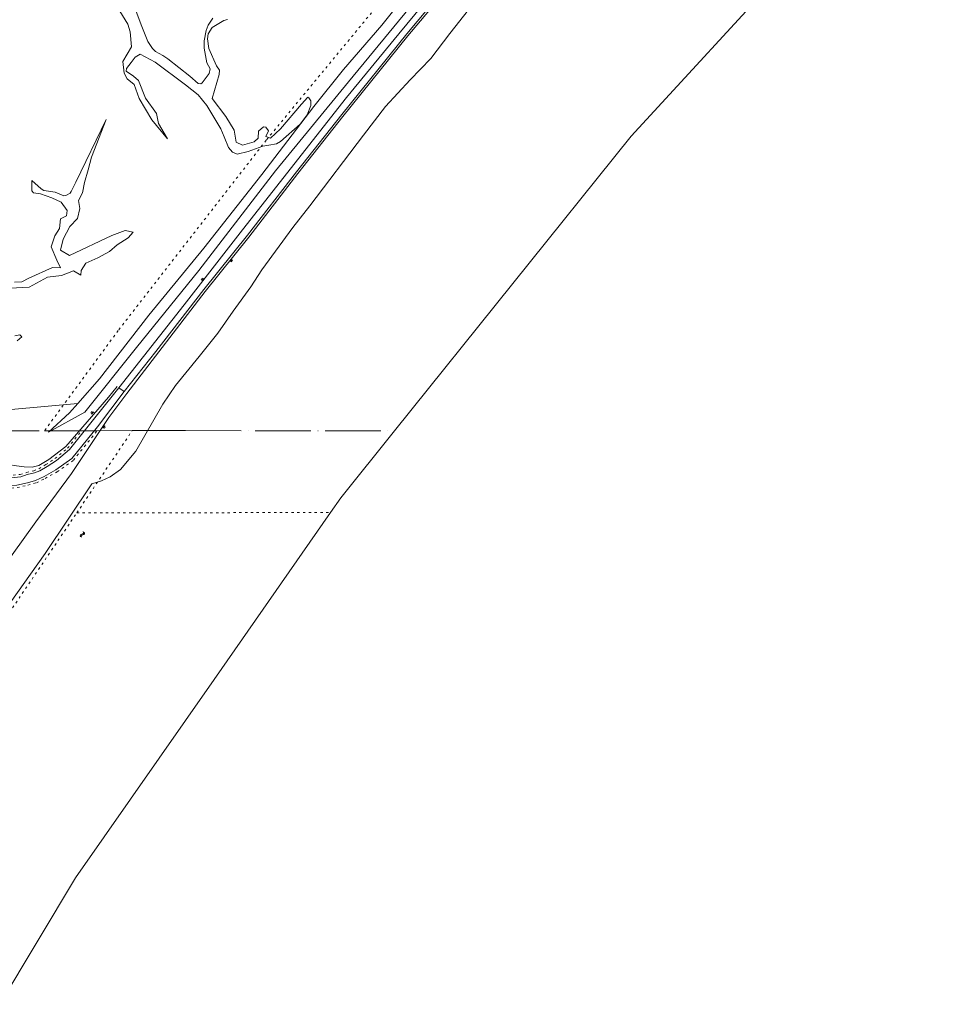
# Model space of a CAD drawing. Header units: metres. Extents: x 64961 to 73789, y 403835 to 410663.
# Tile 89 of 135: x 72595 to 72992, y 403860 to 404284. Entities that reach past the tile are written whole.
import ezdxf

# ---------------------------------------------------------------- set-up
doc = ezdxf.new("R2010")
doc.units = ezdxf.units.M
doc.linetypes.add('ACAD_ISO04W100', pattern=[30, 24, -3, 0, -3])
doc.linetypes.add('PERCEELGRENS', pattern=[2.5, 1, -1.5])
for name, color, linetype, lineweight in [('B-GEO-OG-GRENS-sectie-G', 253, 'ACAD_ISO04W100', 0), ('B-GEO-OG-GRENS_perceel-G', 253, 'PERCEELGRENS', 0), ('B-GEO-OG-GRENS_prov-G', 253, 'PROVINCIEGRENS', 0), ('B-GEO-OG-OVLIJNOBJ-G', 253, 'Continuous', 0), ('B-GEO-OG-RASTER-G', 253, 'WZE_AFRASTERING', 0), ('B-GEO-OG-TALUD-S', 253, 'Continuous', 0), ('B-GEO-OG-VERH_kntgesl-G', 253, 'Continuous', 0), ('B-GEO-OG-WATER-S', 253, 'Continuous', 0), ('B-GEO-OG-WATER_kant-G', 253, 'Continuous', 0), ('T22', 7, 'Continuous', 0)]:
    doc.layers.add(name, color=color, linetype=linetype, lineweight=lineweight)
doc.styles.add('WZE-na', font='isocp.shx')
doc.linetypes.add('PROVINCIEGRENS', pattern='A,2.5,-1,["|",WZE-na,S=1.65,R=0,X=-0.25,Y=-0.9],-1', length=4.5)
doc.linetypes.add('WZE_AFRASTERING', pattern='A,9,-1.72,[205,WZE.shx,S=0.155,R=0,X=0,Y=0],-3.28', length=14)

# ---------------------------------------------------------------- blocks, each defined once
blk = doc.blocks.new('S04')
at = {"color": 0}
for p, q in [((0, 0.5), (0.5, 0.5)), ((0, 0.25), (1, 0.25)), ((0, 0), (0.5, 0)), ((0, -0.25), (1, -0.25)), ((0, -0.5), (0.5, -0.5))]:
    blk.add_line(p, q, dxfattribs=at)
blk = doc.blocks.new('S05')
at = {"color": 0}
for p, q in [((0.08, 0.3), (0.38, 0.59)), ((0.11, -0.19), (0.41, 0.09)), ((0.38, 0.59), (0.68, 0.71)), ((0.41, 0.09), (0.71, 0.21)), ((0.68, 0.71), (1.01, 0.62)), ((0.71, 0.21), (1.02, 0.12)), ((1.01, 0.62), (1.33, 0.37)), ((1.02, 0.12), (1.36, -0.12)), ((1.33, 0.37), (1.66, 0.13)), ((1.66, 0.13), (1.97, 0.04)), ((1.97, 0.04), (2.28, 0.16)), ((2.28, 0.16), (2.58, 0.44)), ((1.36, -0.12), (1.68, -0.37)), ((1.68, -0.37), (2, -0.46)), ((2, -0.46), (2.31, -0.33)), ((2.31, -0.33), (2.61, -0.05))]:
    blk.add_line(p, q, dxfattribs=at)

msp = doc.modelspace()

# ---------------------------------------------------------------- linework, layer by layer
at = {"layer": 'B-GEO-OG-GRENS-sectie-G'}
for points in [[(72129.97, 404413.24), (72167.83, 404380.74), (72262.87, 404300.2), (72390.26, 404191.57), (72455.97, 404135.44), (72468.55, 404125.46), (72479.1, 404118.64), (72492.06, 404113.09), (72503.77, 404108.89), (72514.77, 404107.38), (72526.26, 404106.74), (72549.49, 404107.13), (72605.919, 404107.207)], [(72605.919, 404107.207), (72621.875, 404107.229)], [(72621.875, 404107.229), (72628.614, 404107.238)], [(72628.614, 404107.238), (72643.705, 404107.259)], [(72643.705, 404107.259), (72666.64, 404107.29), (72756.74, 404107.11)]]:
    msp.add_lwpolyline(points, dxfattribs=at)
at = {"layer": 'B-GEO-OG-GRENS_perceel-G'}
for points in [[(72836.88, 404390.37), (72767.54, 404312.53), (72701.46, 404232.5), (72637.66, 404150.44), (72605.919, 404107.207)], [(72504.784, 404076.283), (72510.478, 404076.169), (72516.984, 404076.111), (72528.111, 404076.501), (72540.782, 404077.264), (72565.046, 404081.032), (72570.176, 404081.486), (72585.475, 404081.714), (72589.161, 404082.209), (72594.142, 404082.711), (72598.769, 404083.746), (72602.415, 404084.796), (72606.205, 404086.663), (72611.35, 404089.527), (72618.329, 404094.486), (72628.614, 404107.238)], [(72589.859, 404087.702), (72595.426, 404088.39), (72598.183, 404089.246), (72601.28, 404089.966), (72603.449, 404090.823), (72606.443, 404092.596), (72610.405, 404095.249), (72615.869, 404099.709), (72621.875, 404107.229)], [(72619.83, 404071.82), (72643.705, 404107.259)], [(72571.244, 404000), (72586.5, 404022.55), (72619.83, 404071.82)], [(72619.83, 404071.82), (72729.16, 404071.93)]]:
    msp.add_lwpolyline(points, dxfattribs=at)
at = {"layer": 'B-GEO-OG-GRENS_prov-G'}
for points in [[(72756.74, 404107.11), (72858.81, 404234.31), (72994.11, 404381.54), (73138.97, 404519.38), (73292.73, 404647.22), (73454.71, 404764.48), (73624.17, 404870.62), (73789.268, 404959.236)], [(72729.16, 404071.93), (72733.66, 404078.35), (72756.74, 404107.11)], [(72678.985, 404000), (72729.16, 404071.93)], [(72586.426, 403859.879), (72619.24, 403914.35), (72678.985, 404000)]]:
    msp.add_lwpolyline(points, dxfattribs=at)
at = {"layer": 'B-GEO-OG-OVLIJNOBJ-G'}
for points in [[(73233.84, 404730.487), (73213.192, 404714.368), (73120.752, 404638.144), (73094.928, 404616.192), (73039.752, 404566.88), (73009.504, 404539.232), (72965.152, 404496.416), (72915.496, 404446.464), (72887.616, 404417.728), (72865.84, 404394.176), (72846.936, 404373.44), (72825.408, 404350.08), (72804.544, 404327.488), (72782.96, 404303.36), (72762.072, 404278.432), (72734.064, 404243.584), (72714.592, 404218.912), (72693.472, 404191.488), (72674.648, 404168.096), (72653.912, 404141.376), (72640.21, 404124.16)], [(72641.441, 404123.312), (72675.104, 404167.232), (72693.928, 404190.624), (72715.048, 404218.08), (72734.528, 404242.752), (72762.536, 404277.568), (72783.424, 404302.496), (72805.008, 404326.656), (72825.872, 404349.216), (72847.392, 404372.576), (72866.296, 404393.312), (72888.08, 404416.864), (72916.328, 404445.888), (72947.272, 404477.024), (72967.84, 404497.504), (72989, 404518.016), (73006.576, 404534.752), (73024.064, 404551.232), (73059.336, 404583.04), (73077.485, 404599.318)], [(72620.209, 404118.913), (72616.648, 404114.912), (72607.656, 404106.624), (72623.264, 404115.168), (72645.528, 404143.168), (72672.44, 404176.288), (72705.528, 404219.296), (72736.992, 404257.632), (72765.288, 404292.064), (72796.24, 404327.712), (72827.368, 404361.12), (72861, 404397.28), (72898.568, 404438.016), (72911.264, 404452.128), (72925.144, 404467.04), (72934.624, 404476.992), (72945.76, 404488.96), (72960.4, 404502.752), (72974.208, 404516.128), (72989.256, 404530.368), (73005.176, 404545.728)], [(72999.064, 404546.272), (72975.136, 404522.816), (72954.912, 404503.456), (72932.296, 404481.6), (72909.672, 404458.24), (72892.696, 404440.128), (72866.144, 404410.08), (72841.544, 404383.328), (72812.592, 404351.616), (72794.416, 404332.096), (72770.168, 404305.76), (72751.312, 404282.144), (72734.712, 404263.008), (72722.064, 404247.04), (72699.528, 404217.664), (72674.576, 404185.984), (72650.888, 404157.088), (72629.664, 404129.536), (72620.209, 404118.913)], [(72907.667, 404442.85), (72886.648, 404420.96), (72862.32, 404394.624), (72831.552, 404360.992), (72802.88, 404329.952), (72778.656, 404302.656), (72758.632, 404278.432), (72736.072, 404250.848), (72691.296, 404193.792), (72666.056, 404161.472), (72637.933, 404125.728)], [(72846.104, 404353.28), (72840.256, 404346.048), (72834.224, 404339.904), (72829.016, 404335.808), (72821.552, 404326.08), (72809.2, 404311.968), (72797.168, 404297.792), (72788.72, 404288.704), (72780.672, 404278.56), (72772.4, 404267.744), (72763.456, 404258.496), (72752.84, 404247.104), (72743.392, 404234.72), (72720.248, 404204.224), (72712.888, 404194.88), (72699.632, 404176.672), (72694.768, 404169.248), (72687.264, 404158.848), (72680.656, 404149.344), (72672.576, 404139.232), (72662.432, 404126.752), (72656.904, 404118.605)], [(72644.56, 404290.368), (72647.84, 404281.6), (72650.493, 404275.019), (72652.44, 404272.032), (72653.776, 404270.814), (72656.847, 404268.988), (72659.112, 404267.584), (72668.528, 404260.128), (72672.099, 404256.97), (72673.311, 404256.846), (72673.896, 404257.216), (72676.91, 404261.204), (72677.36, 404263.264), (72675.912, 404265.888), (72674.757, 404272.119), (72674.68, 404275.328), (72675.529, 404279.856), (72676.448, 404282.038), (72678.496, 404285.184)], [(72641.496, 404258.944), (72640.284, 404261.373), (72639.592, 404266.4), (72643.448, 404272.768), (72642.798, 404279.243), (72641.76, 404282.496), (72638.312, 404288.192)], [(72684.732, 404284.485), (72683.2, 404284.064), (72678.2, 404281.088)], [(72678.2, 404281.088), (72676.501, 404278.307), (72676.114, 404276.182), (72676.704, 404272.032), (72680.08, 404264.608), (72681.352, 404262.656), (72681.171, 404260.83)], [(72678.207, 404250.504), (72684.094, 404242.728), (72687.648, 404236.896), (72688.528, 404231.648), (72691.204, 404230.378), (72696.339, 404231.825), (72698.064, 404233.312), (72698.184, 404236.384), (72700.245, 404238.21), (72701.256, 404238.144), (72702.488, 404236.512), (72701.288, 404234.144), (72703.328, 404233.408), (72707.592, 404237.472), (72716.664, 404248.064), (72719.472, 404251.04), (72719.856, 404250.784), (72720.72, 404249.536), (72720.67, 404247.526), (72719.165, 404243.459), (72716.172, 404239.421), (72707.584, 404231.872), (72705.909, 404230.98), (72702.528, 404230.419), (72700.04, 404229.984), (72693.648, 404227.616), (72688.965, 404226.529), (72686.88, 404227.36), (72685.274, 404229.362), (72683.388, 404233.97), (72681.888, 404237.344), (72675.811, 404247.415), (72672.072, 404252), (72666.632, 404256.32), (72653.612, 404266.093), (72647.096, 404269.664), (72644.992, 404268.256), (72643.224, 404266.016), (72641.184, 404263.488), (72641.137, 404262.288), (72644.291, 404260.086), (72646.424, 404258.304), (72649.368, 404250.656), (72654.208, 404244), (72655.064, 404239.776), (72658.984, 404233.132), (72652.176, 404241.216), (72646.704, 404250.464), (72644.6, 404256.512), (72641.496, 404258.944)], [(72614.24, 404208.576), (72615.428, 404208.734), (72616.906, 404209.709), (72617.424, 404210.4), (72619.432, 404214.464), (72632.489, 404241.489), (72626.12, 404225.12), (72624.784, 404219.744), (72623.128, 404214.304), (72622.312, 404209.792), (72620.568, 404206.496), (72621.176, 404203.072), (72620.08, 404198.784), (72616.808, 404195.232), (72613.928, 404189.856), (72612.816, 404185.152), (72616.688, 404182.848)], [(72592.936, 404171.264), (72596.144, 404171.456), (72599.176, 404172.96), (72609.352, 404177.664), (72612.776, 404177.408), (72611.256, 404180.704), (72608.768, 404186.528), (72610.416, 404191.296), (72612.32, 404194.4), (72612.856, 404198.528), (72615.392, 404199.872), (72615.64, 404202.208), (72613.072, 404205.728), (72609.12, 404207.712), (72604.176, 404209.312), (72601.12, 404209.811), (72600.44, 404210.656), (72600.504, 404215.168), (72604.488, 404211.52), (72605.635, 404210.853), (72610.488, 404210.144), (72614.24, 404208.576)], [(72634.944, 404191.456), (72640.688, 404193.568), (72644.048, 404192.896), (72641.904, 404190.4), (72637.264, 404187.36), (72633.92, 404184.48), (72628.936, 404181.792), (72623.696, 404179.456), (72621.672, 404176.288), (72621.536, 404174.24), (72618.352, 404176.128), (72613.272, 404174.144), (72607.224, 404173.376), (72599.256, 404169.184), (72591.128, 404168.704)], [(72593.16, 404148.16), (72595.24, 404148.576), (72596.096, 404147.712), (72594.112, 404145.92)], [(72534.941, 404102.525), (72541.304, 404102.168), (72545.734, 404101.267), (72561.627, 404097.534), (72568.524, 404096.052), (72574.962, 404095.245), (72580.149, 404094.686), (72585.178, 404093.609), (72590.243, 404092.593), (72593.809, 404092.153), (72597.179, 404091.685), (72600.634, 404091.556), (72603.487, 404092.273), (72607.713, 404094.775), (72615.075, 404100.469), (72633.518, 404121.715), (72637.148, 404126.271)], [(72586.835, 404046.504), (72587.189, 404047.029), (72602.156, 404067.91), (72617.476, 404088.824), (72633.647, 404112.866), (72641.441, 404123.312)]]:
    msp.add_lwpolyline(points, dxfattribs=at)
at = {"layer": 'B-GEO-OG-RASTER-G'}
msp.add_lwpolyline([(72620.209, 404118.913), (72562.696, 404113.859), (72520.873, 404114.657), (72518.454, 404114.9)], dxfattribs=at)
at = {"layer": 'B-GEO-OG-VERH_kntgesl-G'}
for points in [[(72581.711, 404086.256), (72589.948, 404086.711), (72595.64, 404087.409), (72598.448, 404088.281), (72601.576, 404089.008), (72603.889, 404089.921), (72606.976, 404091.75), (72610.998, 404094.442), (72616.665, 404099.068), (72637.933, 404125.728)], [(72585.665, 404082.748), (72589.051, 404083.203), (72593.982, 404083.7), (72598.52, 404084.715), (72602.051, 404085.732), (72605.731, 404087.544), (72610.813, 404090.373), (72617.635, 404095.219), (72628.685, 404108.917), (72640.21, 404124.16)]]:
    msp.add_lwpolyline(points, dxfattribs=at)
at = {"layer": 'B-GEO-OG-WATER_kant-G'}
msp.add_lwpolyline([(72569.004, 404000), (72587.931, 404028.501), (72606.186, 404054.315), (72626.318, 404084.319), (72630.431, 404085.614), (72634.255, 404087.273), (72638.712, 404090.455), (72645.224, 404098.345), (72656.904, 404118.605)], dxfattribs=at)
at = {"layer": 'T22'}
for points in [[(72681.171, 404260.83), (72678.207, 404250.504)], [(72616.688, 404182.848), (72634.944, 404191.456)], [(72637.933, 404125.728), (72640.21, 404124.16)]]:
    msp.add_lwpolyline(points, dxfattribs=at)

# ---------------------------------------------------------------- block references
at = {"layer": 'B-GEO-OG-TALUD-S'}
for p, rotation in [((72686.063, 404180.85), 321.1753881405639), ((72674.4, 404172.178), 141.4851254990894), ((72626.79, 404114.69), 140.7438701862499), ((72631.247, 404109.049), 326.3130429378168)]:
    msp.add_blockref('S04', p, dxfattribs=dict(at, rotation=rotation))
at = {"layer": 'B-GEO-OG-WATER-S', "rotation": 237.7090516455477}
msp.add_blockref('S05', (72622.85, 404063.7), dxfattribs=at)

doc.saveas('drawing.dxf')
